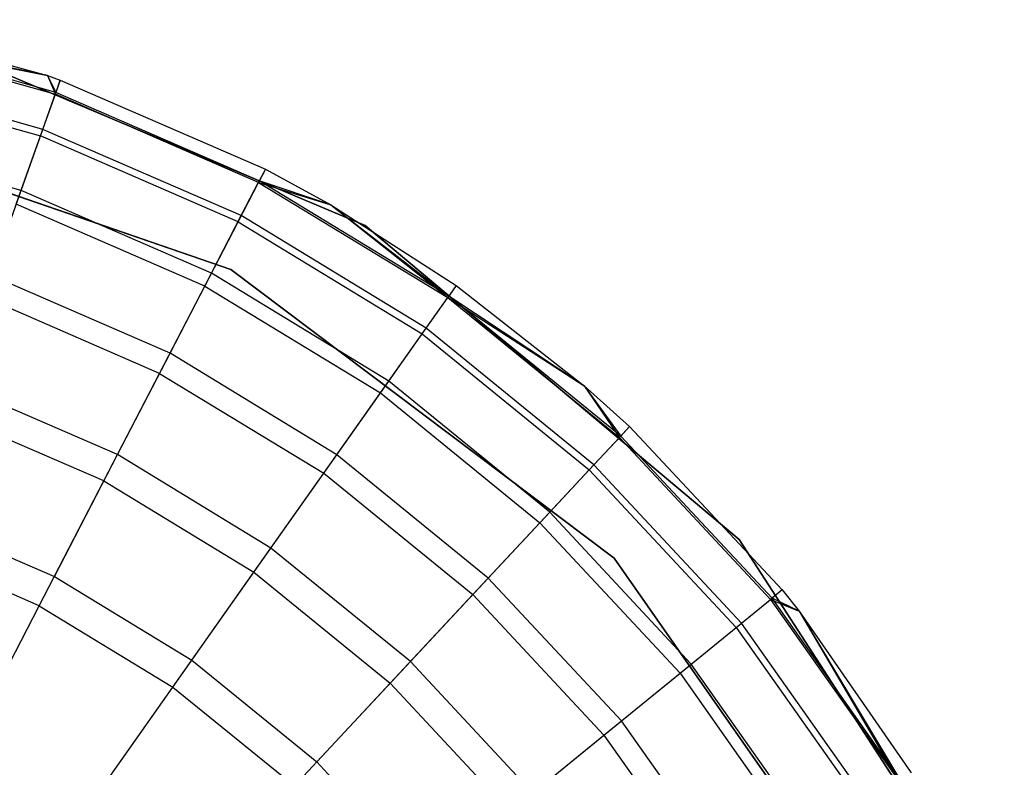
# Model space of a CAD drawing. Extents: x 0.4 to 40.3, y 0.4 to 40.3.
# Tile 165 of 243: x 37.392 to 37.688, y 10.875 to 11.1. Entities that reach past the tile are written whole.
import ezdxf

# ---------------------------------------------------------------- set-up
doc = ezdxf.new("R2010")
doc.units = 0
doc.header["$MEASUREMENT"] = 0
doc.layers.get('0').update_dxf_attribs({"color": 13, "linetype": 'CONTINUOUS'})

# ---------------------------------------------------------------- blocks, each defined once
blk = doc.blocks.new('ORTO-XII-B-11464-11465_ST0')
at = {"color": 0}
for p, q in [((37.33944, 11.09979, 10.31787), (37.40027, 11.08301, 10.31787)), ((37.33944, 11.09979, 11.89679), (37.40027, 11.08301, 11.89679)), ((37.33944, 11.09979, 10.31787), (37.40027, 11.08301, 10.31787)), ((37.33944, 11.09979, 11.89679), (37.40027, 11.08301, 11.89679)), ((37.33853, 11.0954, 11.94807), (37.40027, 11.08301, 11.89679)), ((37.33853, 11.0954, 11.94807), (37.40027, 11.08301, 11.89679)), ((37.33853, 11.0954, 11.94807), (37.40262, 11.07744, 11.94807)), ((37.33853, 11.0954, 11.94807), (37.40262, 11.07744, 11.94807)), ((37.40027, 11.08301, 10.31787), (37.33864, 11.09593, 10.23861)), ((37.40027, 11.08301, 10.31787), (37.33864, 11.09593, 10.23861)), ((37.4028, 11.07795, 10.23861), (37.33864, 11.09593, 10.23861)), ((37.4028, 11.07795, 10.23861), (37.33864, 11.09593, 10.23861)), ((37.49576, 11.03798, 10.00295), (37.36056, 11.09491, 10.00295)), ((37.36056, 11.09491, 3.31004), (37.49576, 11.03798, 3.31004)), ((37.49576, 11.03798, 10.00295), (37.36056, 11.09491, 10.00295)), ((37.36056, 11.09491, 3.31004), (37.49576, 11.03798, 3.31004)), ((37.33582, 11.08235, 11.99778), (37.39816, 11.06489, 11.99778)), ((37.33582, 11.08235, 11.99778), (37.39816, 11.06489, 11.99778)), ((37.39885, 11.06685, 10.16013), (37.33624, 11.0844, 10.16013)), ((37.39885, 11.06685, 10.16013), (37.33624, 11.0844, 10.16013)), ((37.40027, 11.08301, 10.31787), (37.4028, 11.07795, 10.23861)), ((37.40027, 11.08301, 10.31787), (37.40412, 11.08167, 10.31787)), ((37.40027, 11.08301, 10.31787), (37.4028, 11.07795, 10.23861)), ((37.40027, 11.08301, 11.89679), (37.40027, 11.08301, 10.31787)), ((37.40027, 11.08301, 11.89679), (37.40027, 11.08301, 10.31787)), ((37.40027, 11.08301, 11.89679), (37.40412, 11.08167, 11.89679)), ((37.40027, 11.08301, 10.31787), (37.40412, 11.08167, 10.31787)), ((37.40027, 11.08301, 11.89679), (37.40412, 11.08167, 11.89679)), ((37.40027, 11.08301, 11.89679), (37.40262, 11.07744, 11.94807)), ((37.40027, 11.08301, 11.89679), (37.40262, 11.07744, 11.94807)), ((37.40262, 11.07744, 11.94807), (37.40412, 11.08167, 11.89679)), ((37.40262, 11.07744, 11.94807), (37.40412, 11.08167, 11.89679)), ((37.40412, 11.08167, 10.31787), (37.4028, 11.07795, 10.23861)), ((37.40412, 11.08167, 10.31787), (37.4028, 11.07795, 10.23861)), ((37.40412, 11.08167, 10.31787), (37.46573, 11.05491, 10.31787)), ((37.40412, 11.08167, 11.89679), (37.40412, 11.08167, 10.31787)), ((37.40412, 11.08167, 11.89679), (37.40412, 11.08167, 10.31787)), ((37.40412, 11.08167, 11.89679), (37.46573, 11.05491, 11.89679)), ((37.40412, 11.08167, 10.31787), (37.46573, 11.05491, 10.31787)), ((37.40412, 11.08167, 11.89679), (37.46573, 11.05491, 11.89679)), ((37.39816, 11.06489, 11.99778), (37.40262, 11.07744, 11.94807)), ((37.39816, 11.06489, 11.99778), (37.40262, 11.07744, 11.94807)), ((37.39885, 11.06685, 10.16013), (37.4028, 11.07795, 10.23861)), ((37.39885, 11.06685, 10.16013), (37.4028, 11.07795, 10.23861)), ((37.46366, 11.05092, 11.94807), (37.40262, 11.07744, 11.94807)), ((37.46366, 11.05092, 11.94807), (37.40262, 11.07744, 11.94807)), ((37.46391, 11.05141, 10.23861), (37.4028, 11.07795, 10.23861)), ((37.46391, 11.05141, 10.23861), (37.4028, 11.07795, 10.23861)), ((37.31912, 11.07162, 10.00295), (37.45541, 11.02475, 10.00295)), ((37.45541, 11.02475, 3.31004), (37.31912, 11.07162, 3.31004)), ((37.45541, 11.02475, 3.31004), (37.31912, 11.07162, 3.31004)), ((37.31912, 11.07162, 10.00295), (37.45541, 11.02475, 10.00295)), ((37.39232, 11.04847, 10.08321), (37.39885, 11.06685, 10.16013)), ((37.39232, 11.04847, 10.08321), (37.39885, 11.06685, 10.16013)), ((37.45849, 11.04095, 10.16013), (37.39885, 11.06685, 10.16013)), ((37.45849, 11.04095, 10.16013), (37.39885, 11.06685, 10.16013)), ((37.39232, 11.04847, 10.08321), (37.33228, 11.0653, 10.08321)), ((37.39232, 11.04847, 10.08321), (37.33228, 11.0653, 10.08321)), ((37.39087, 11.04439, 12.04443), (37.39816, 11.06489, 11.99778)), ((37.39087, 11.04439, 12.04443), (37.39816, 11.06489, 11.99778)), ((37.45753, 11.0391, 11.99778), (37.39816, 11.06489, 11.99778)), ((37.45753, 11.0391, 11.99778), (37.39816, 11.06489, 11.99778)), ((37.46573, 11.05491, 11.89679), (37.46366, 11.05092, 11.94807)), ((37.46573, 11.05491, 11.89679), (37.46366, 11.05092, 11.94807)), ((37.46573, 11.05491, 10.31787), (37.46391, 11.05141, 10.23861)), ((37.46573, 11.05491, 10.31787), (37.46391, 11.05141, 10.23861)), ((37.46573, 11.05491, 10.31787), (37.48538, 11.04415, 10.31787)), ((37.46573, 11.05491, 11.89679), (37.46573, 11.05491, 10.31787)), ((37.46573, 11.05491, 11.89679), (37.46573, 11.05491, 10.31787)), ((37.46573, 11.05491, 11.89679), (37.48538, 11.04415, 11.89679)), ((37.46573, 11.05491, 10.31787), (37.48538, 11.04415, 10.31787)), ((37.46573, 11.05491, 11.89679), (37.48538, 11.04415, 11.89679)), ((37.45753, 11.0391, 11.99778), (37.46366, 11.05092, 11.94807)), ((37.45753, 11.0391, 11.99778), (37.46366, 11.05092, 11.94807)), ((37.45849, 11.04095, 10.16013), (37.46391, 11.05141, 10.23861)), ((37.45849, 11.04095, 10.16013), (37.46391, 11.05141, 10.23861)), ((37.46366, 11.05092, 11.94807), (37.48538, 11.04415, 11.89679)), ((37.46366, 11.05092, 11.94807), (37.48538, 11.04415, 11.89679)), ((37.46366, 11.05092, 11.94807), (37.52053, 11.01634, 11.94807)), ((37.46366, 11.05092, 11.94807), (37.52053, 11.01634, 11.94807)), ((37.48538, 11.04415, 10.31787), (37.46391, 11.05141, 10.23861)), ((37.48538, 11.04415, 10.31787), (37.46391, 11.05141, 10.23861)), ((37.52084, 11.01679, 10.23861), (37.46391, 11.05141, 10.23861)), ((37.52084, 11.01679, 10.23861), (37.46391, 11.05141, 10.23861)), ((37.38327, 11.023, 10.0086), (37.39232, 11.04847, 10.08321)), ((37.38327, 11.023, 10.0086), (37.39232, 11.04847, 10.08321)), ((37.44952, 11.02363, 10.08321), (37.39232, 11.04847, 10.08321)), ((37.44952, 11.02363, 10.08321), (37.39232, 11.04847, 10.08321)), ((37.44753, 11.01978, 12.04443), (37.39087, 11.04439, 12.04443)), ((37.44753, 11.01978, 12.04443), (37.39087, 11.04439, 12.04443)), ((37.48538, 11.04415, 10.31787), (37.52084, 11.01679, 10.23861)), ((37.48538, 11.04415, 10.31787), (37.52312, 11.02001, 10.31787)), ((37.48538, 11.04415, 10.31787), (37.52084, 11.01679, 10.23861)), ((37.48538, 11.04415, 11.89679), (37.48538, 11.04415, 10.31787)), ((37.48538, 11.04415, 11.89679), (37.48538, 11.04415, 10.31787)), ((37.48538, 11.04415, 11.89679), (37.52312, 11.02001, 11.89679)), ((37.48538, 11.04415, 10.31787), (37.52312, 11.02001, 10.31787)), ((37.48538, 11.04415, 11.89679), (37.52312, 11.02001, 11.89679)), ((37.48538, 11.04415, 11.89679), (37.52053, 11.01634, 11.94807)), ((37.48538, 11.04415, 11.89679), (37.52053, 11.01634, 11.94807)), ((37.44952, 11.02363, 10.08321), (37.45849, 11.04095, 10.16013)), ((37.44952, 11.02363, 10.08321), (37.45849, 11.04095, 10.16013)), ((37.51405, 11.00716, 10.16013), (37.45849, 11.04095, 10.16013)), ((37.51405, 11.00716, 10.16013), (37.45849, 11.04095, 10.16013)), ((37.44753, 11.01978, 12.04443), (37.45753, 11.0391, 11.99778)), ((37.44753, 11.01978, 12.04443), (37.45753, 11.0391, 11.99778)), ((37.45753, 11.0391, 11.99778), (37.51285, 11.00546, 11.99778)), ((37.45753, 11.0391, 11.99778), (37.51285, 11.00546, 11.99778)), ((37.60817, 10.94374, 10.00295), (37.49576, 11.03798, 10.00295)), ((37.49576, 11.03798, 3.31004), (37.60817, 10.94374, 3.31004)), ((37.49576, 11.03798, 10.00295), (37.49576, 11.03798, 3.31004)), ((37.60817, 10.94374, 10.00295), (37.49576, 11.03798, 10.00295)), ((37.49576, 11.03798, 3.31004), (37.60817, 10.94374, 3.31004)), ((37.49576, 11.03798, 10.00295), (37.49576, 11.03798, 3.31004)), ((37.43708, 10.99962, 10.0086), (37.38327, 11.023, 10.0086)), ((37.43708, 10.99962, 10.0086), (37.38327, 11.023, 10.0086)), ((37.43708, 10.99962, 10.0086), (37.44952, 11.02363, 10.08321)), ((37.43708, 10.99962, 10.0086), (37.44952, 11.02363, 10.08321)), ((37.5028, 10.99123, 10.08321), (37.44952, 11.02363, 10.08321)), ((37.5028, 10.99123, 10.08321), (37.44952, 11.02363, 10.08321)), ((37.45541, 11.02475, 10.00295), (37.57054, 10.93807, 10.00295)), ((37.57054, 10.93807, 3.31004), (37.45541, 11.02475, 3.31004)), ((37.45541, 11.02475, 3.31004), (37.45541, 11.02475, 10.00295)), ((37.45541, 11.02475, 3.31004), (37.45541, 11.02475, 10.00295)), ((37.57054, 10.93807, 3.31004), (37.45541, 11.02475, 3.31004)), ((37.45541, 11.02475, 10.00295), (37.57054, 10.93807, 10.00295)), ((37.43395, 10.99357, 12.08659), (37.44753, 11.01978, 12.04443)), ((37.43395, 10.99357, 12.08659), (37.44753, 11.01978, 12.04443)), ((37.44753, 11.01978, 12.04443), (37.5003, 10.98769, 12.04443)), ((37.44753, 11.01978, 12.04443), (37.5003, 10.98769, 12.04443)), ((37.52312, 11.02001, 11.89679), (37.52053, 11.01634, 11.94807)), ((37.52312, 11.02001, 11.89679), (37.52053, 11.01634, 11.94807)), ((37.52312, 11.02001, 10.31787), (37.52084, 11.01679, 10.23861)), ((37.52312, 11.02001, 10.31787), (37.52084, 11.01679, 10.23861)), ((37.52312, 11.02001, 10.31787), (37.56159, 10.98988, 10.31787)), ((37.52312, 11.02001, 11.89679), (37.52312, 11.02001, 10.31787)), ((37.52312, 11.02001, 11.89679), (37.52312, 11.02001, 10.31787)), ((37.52312, 11.02001, 11.89679), (37.56159, 10.98988, 11.89679)), ((37.52312, 11.02001, 10.31787), (37.56159, 10.98988, 10.31787)), ((37.52312, 11.02001, 11.89679), (37.56159, 10.98988, 11.89679)), ((37.43395, 10.99357, 12.08659), (37.38099, 11.01657, 12.08659)), ((37.43395, 10.99357, 12.08659), (37.38099, 11.01657, 12.08659)), ((37.51405, 11.00716, 10.16013), (37.52084, 11.01679, 10.23861)), ((37.51405, 11.00716, 10.16013), (37.52084, 11.01679, 10.23861)), ((37.56159, 10.98988, 10.31787), (37.52084, 11.01679, 10.23861)), ((37.56159, 10.98988, 10.31787), (37.52084, 11.01679, 10.23861)), ((37.57253, 10.97474, 10.23861), (37.52084, 11.01679, 10.23861)), ((37.57253, 10.97474, 10.23861), (37.52084, 11.01679, 10.23861)), ((37.51285, 11.00546, 11.99778), (37.52053, 11.01634, 11.94807)), ((37.51285, 11.00546, 11.99778), (37.52053, 11.01634, 11.94807)), ((37.52053, 11.01634, 11.94807), (37.56159, 10.98988, 11.89679)), ((37.52053, 11.01634, 11.94807), (37.56159, 10.98988, 11.89679)), ((37.52053, 11.01634, 11.94807), (37.57216, 10.97434, 11.94807)), ((37.52053, 11.01634, 11.94807), (37.57216, 10.97434, 11.94807)), ((37.5003, 10.98769, 12.04443), (37.51285, 11.00546, 11.99778)), ((37.5003, 10.98769, 12.04443), (37.51285, 11.00546, 11.99778)), ((37.5028, 10.99123, 10.08321), (37.51405, 11.00716, 10.16013)), ((37.5028, 10.99123, 10.08321), (37.51405, 11.00716, 10.16013)), ((37.51285, 11.00546, 11.99778), (37.56306, 10.9646, 11.99778)), ((37.51285, 11.00546, 11.99778), (37.56306, 10.9646, 11.99778)), ((37.56449, 10.96613, 10.16013), (37.51405, 11.00716, 10.16013)), ((37.56449, 10.96613, 10.16013), (37.51405, 11.00716, 10.16013)), ((37.4213, 10.96917, 9.93704), (37.43708, 10.99962, 10.0086)), ((37.4213, 10.96917, 9.93704), (37.43708, 10.99962, 10.0086)), ((37.48721, 10.96914, 10.0086), (37.43708, 10.99962, 10.0086)), ((37.48721, 10.96914, 10.0086), (37.43708, 10.99962, 10.0086)), ((37.4172, 10.96126, 12.12299), (37.43395, 10.99357, 12.08659)), ((37.4172, 10.96126, 12.12299), (37.43395, 10.99357, 12.08659)), ((37.43395, 10.99357, 12.08659), (37.48328, 10.96357, 12.08659)), ((37.43395, 10.99357, 12.08659), (37.48328, 10.96357, 12.08659)), ((37.4213, 10.96917, 9.93704), (37.37178, 10.99068, 9.93704)), ((37.4213, 10.96917, 9.93704), (37.37178, 10.99068, 9.93704)), ((37.48721, 10.96914, 10.0086), (37.5028, 10.99123, 10.08321)), ((37.48721, 10.96914, 10.0086), (37.5028, 10.99123, 10.08321)), ((37.55118, 10.95187, 10.08321), (37.5028, 10.99123, 10.08321)), ((37.55118, 10.95187, 10.08321), (37.5028, 10.99123, 10.08321)), ((37.56159, 10.98988, 10.31787), (37.57253, 10.97474, 10.23861)), ((37.56159, 10.98988, 10.31787), (37.57522, 10.97762, 10.31787)), ((37.56159, 10.98988, 10.31787), (37.57253, 10.97474, 10.23861)), ((37.56159, 10.98988, 11.89679), (37.56159, 10.98988, 10.31787)), ((37.56159, 10.98988, 11.89679), (37.56159, 10.98988, 10.31787)), ((37.56159, 10.98988, 11.89679), (37.57522, 10.97762, 11.89679)), ((37.56159, 10.98988, 10.31787), (37.57522, 10.97762, 10.31787)), ((37.56159, 10.98988, 11.89679), (37.57522, 10.97762, 11.89679)), ((37.56159, 10.98988, 11.89679), (37.57216, 10.97434, 11.94807)), ((37.56159, 10.98988, 11.89679), (37.57216, 10.97434, 11.94807)), ((37.48328, 10.96357, 12.08659), (37.5003, 10.98769, 12.04443)), ((37.48328, 10.96357, 12.08659), (37.5003, 10.98769, 12.04443)), ((37.5003, 10.98769, 12.04443), (37.54822, 10.94871, 12.04443)), ((37.5003, 10.98769, 12.04443), (37.54822, 10.94871, 12.04443)), ((37.4172, 10.96126, 12.12299), (37.3688, 10.98228, 12.12299)), ((37.4172, 10.96126, 12.12299), (37.3688, 10.98228, 12.12299)), ((37.57216, 10.97434, 11.94807), (37.57522, 10.97762, 11.89679)), ((37.57216, 10.97434, 11.94807), (37.57522, 10.97762, 11.89679)), ((37.57522, 10.97762, 10.31787), (37.57253, 10.97474, 10.23861)), ((37.57522, 10.97762, 10.31787), (37.57253, 10.97474, 10.23861)), ((37.57522, 10.97762, 10.31787), (37.62106, 10.92853, 10.31787)), ((37.57522, 10.97762, 11.89679), (37.57522, 10.97762, 10.31787)), ((37.57522, 10.97762, 11.89679), (37.57522, 10.97762, 10.31787)), ((37.57522, 10.97762, 11.89679), (37.62106, 10.92853, 11.89679)), ((37.57522, 10.97762, 10.31787), (37.62106, 10.92853, 10.31787)), ((37.57522, 10.97762, 11.89679), (37.62106, 10.92853, 11.89679)), ((37.56306, 10.9646, 11.99778), (37.57216, 10.97434, 11.94807)), ((37.56306, 10.9646, 11.99778), (37.57216, 10.97434, 11.94807)), ((37.56449, 10.96613, 10.16013), (37.57253, 10.97474, 10.23861)), ((37.56449, 10.96613, 10.16013), (37.57253, 10.97474, 10.23861)), ((37.61758, 10.9257, 11.94807), (37.57216, 10.97434, 11.94807)), ((37.61758, 10.9257, 11.94807), (37.57216, 10.97434, 11.94807)), ((37.61801, 10.92604, 10.23861), (37.57253, 10.97474, 10.23861)), ((37.61801, 10.92604, 10.23861), (37.57253, 10.97474, 10.23861)), ((37.40233, 10.93256, 9.86923), (37.4213, 10.96917, 9.93704)), ((37.40233, 10.93256, 9.86923), (37.4213, 10.96917, 9.93704)), ((37.46743, 10.94112, 9.93704), (37.4213, 10.96917, 9.93704)), ((37.46743, 10.94112, 9.93704), (37.4213, 10.96917, 9.93704)), ((37.46743, 10.94112, 9.93704), (37.48721, 10.96914, 10.0086)), ((37.46743, 10.94112, 9.93704), (37.48721, 10.96914, 10.0086)), ((37.53272, 10.93211, 10.0086), (37.48721, 10.96914, 10.0086)), ((37.53272, 10.93211, 10.0086), (37.48721, 10.96914, 10.0086)), ((37.46229, 10.93384, 12.12299), (37.48328, 10.96357, 12.08659)), ((37.46229, 10.93384, 12.12299), (37.48328, 10.96357, 12.08659)), ((37.48328, 10.96357, 12.08659), (37.52807, 10.92713, 12.08659)), ((37.48328, 10.96357, 12.08659), (37.52807, 10.92713, 12.08659)), ((37.54822, 10.94871, 12.04443), (37.56306, 10.9646, 11.99778)), ((37.54822, 10.94871, 12.04443), (37.56306, 10.9646, 11.99778)), ((37.55118, 10.95187, 10.08321), (37.56449, 10.96613, 10.16013)), ((37.55118, 10.95187, 10.08321), (37.56449, 10.96613, 10.16013)), ((37.60725, 10.91729, 11.99778), (37.56306, 10.9646, 11.99778)), ((37.60725, 10.91729, 11.99778), (37.56306, 10.9646, 11.99778)), ((37.60887, 10.91861, 10.16013), (37.56449, 10.96613, 10.16013)), ((37.60887, 10.91861, 10.16013), (37.56449, 10.96613, 10.16013)), ((37.3978, 10.92382, 12.15251), (37.4172, 10.96126, 12.12299)), ((37.3978, 10.92382, 12.15251), (37.4172, 10.96126, 12.12299)), ((37.4172, 10.96126, 12.12299), (37.46229, 10.93384, 12.12299)), ((37.4172, 10.96126, 12.12299), (37.46229, 10.93384, 12.12299)), ((37.35798, 10.95183, 9.86923), (37.40233, 10.93256, 9.86923)), ((37.35798, 10.95183, 9.86923), (37.40233, 10.93256, 9.86923)), ((37.53272, 10.93211, 10.0086), (37.55118, 10.95187, 10.08321)), ((37.53272, 10.93211, 10.0086), (37.55118, 10.95187, 10.08321)), ((37.59374, 10.9063, 10.08321), (37.55118, 10.95187, 10.08321)), ((37.59374, 10.9063, 10.08321), (37.55118, 10.95187, 10.08321)), ((37.52807, 10.92713, 12.08659), (37.54822, 10.94871, 12.04443)), ((37.52807, 10.92713, 12.08659), (37.54822, 10.94871, 12.04443)), ((37.59038, 10.90356, 12.04443), (37.54822, 10.94871, 12.04443)), ((37.59038, 10.90356, 12.04443), (37.54822, 10.94871, 12.04443)), ((37.3978, 10.92382, 12.15251), (37.35468, 10.94255, 12.15251)), ((37.3978, 10.92382, 12.15251), (37.35468, 10.94255, 12.15251)), ((37.68781, 10.82054, 10.00295), (37.60817, 10.94374, 10.00295)), ((37.60817, 10.94374, 3.31004), (37.68781, 10.82054, 3.31004)), ((37.60817, 10.94374, 10.00295), (37.60817, 10.94374, 3.31004)), ((37.68781, 10.82054, 10.00295), (37.60817, 10.94374, 10.00295)), ((37.60817, 10.94374, 3.31004), (37.68781, 10.82054, 3.31004)), ((37.60817, 10.94374, 10.00295), (37.60817, 10.94374, 3.31004)), ((37.44365, 10.90743, 9.86923), (37.46743, 10.94112, 9.93704)), ((37.44365, 10.90743, 9.86923), (37.46743, 10.94112, 9.93704)), ((37.50931, 10.90704, 9.93704), (37.46743, 10.94112, 9.93704)), ((37.50931, 10.90704, 9.93704), (37.46743, 10.94112, 9.93704)), ((37.57054, 10.93807, 10.00295), (37.65325, 10.82005, 10.00295)), ((37.65325, 10.82005, 3.31004), (37.57054, 10.93807, 3.31004)), ((37.57054, 10.93807, 3.31004), (37.57054, 10.93807, 10.00295)), ((37.57054, 10.93807, 3.31004), (37.57054, 10.93807, 10.00295)), ((37.65325, 10.82005, 3.31004), (37.57054, 10.93807, 3.31004)), ((37.57054, 10.93807, 10.00295), (37.65325, 10.82005, 10.00295)), ((37.43797, 10.89939, 12.15251), (37.46229, 10.93384, 12.12299)), ((37.43797, 10.89939, 12.15251), (37.46229, 10.93384, 12.12299)), ((37.46229, 10.93384, 12.12299), (37.50322, 10.90053, 12.12299)), ((37.46229, 10.93384, 12.12299), (37.50322, 10.90053, 12.12299)), ((37.40233, 10.93256, 9.86923), (37.44365, 10.90743, 9.86923)), ((37.40233, 10.93256, 9.86923), (37.44365, 10.90743, 9.86923)), ((37.50931, 10.90704, 9.93704), (37.53272, 10.93211, 10.0086)), ((37.50931, 10.90704, 9.93704), (37.53272, 10.93211, 10.0086)), ((37.57277, 10.88924, 10.0086), (37.53272, 10.93211, 10.0086)), ((37.57277, 10.88924, 10.0086), (37.53272, 10.93211, 10.0086)), ((37.62106, 10.92853, 11.89679), (37.61758, 10.9257, 11.94807)), ((37.62106, 10.92853, 11.89679), (37.61758, 10.9257, 11.94807)), ((37.62106, 10.92853, 10.31787), (37.61801, 10.92604, 10.23861)), ((37.62106, 10.92853, 10.31787), (37.61801, 10.92604, 10.23861)), ((37.62106, 10.92853, 10.31787), (37.62615, 10.92217, 10.31787)), ((37.62106, 10.92853, 11.89679), (37.62106, 10.92853, 10.31787)), ((37.62106, 10.92853, 11.89679), (37.62106, 10.92853, 10.31787)), ((37.62106, 10.92853, 11.89679), (37.62615, 10.92217, 11.89679)), ((37.62106, 10.92853, 10.31787), (37.62615, 10.92217, 10.31787)), ((37.62106, 10.92853, 11.89679), (37.62615, 10.92217, 11.89679)), ((37.50322, 10.90053, 12.12299), (37.52807, 10.92713, 12.08659)), ((37.50322, 10.90053, 12.12299), (37.52807, 10.92713, 12.08659)), ((37.56748, 10.88493, 12.08659), (37.52807, 10.92713, 12.08659)), ((37.56748, 10.88493, 12.08659), (37.52807, 10.92713, 12.08659)), ((37.60725, 10.91729, 11.99778), (37.61758, 10.9257, 11.94807)), ((37.60725, 10.91729, 11.99778), (37.61758, 10.9257, 11.94807)), ((37.60887, 10.91861, 10.16013), (37.61801, 10.92604, 10.23861)), ((37.60887, 10.91861, 10.16013), (37.61801, 10.92604, 10.23861)), ((37.61758, 10.9257, 11.94807), (37.62615, 10.92217, 11.89679)), ((37.61758, 10.9257, 11.94807), (37.62615, 10.92217, 11.89679)), ((37.61758, 10.9257, 11.94807), (37.65597, 10.87132, 11.94807)), ((37.61758, 10.9257, 11.94807), (37.65597, 10.87132, 11.94807)), ((37.62615, 10.92217, 10.31787), (37.61801, 10.92604, 10.23861)), ((37.62615, 10.92217, 10.31787), (37.61801, 10.92604, 10.23861)), ((37.65643, 10.87161, 10.23861), (37.61801, 10.92604, 10.23861)), ((37.65643, 10.87161, 10.23861), (37.61801, 10.92604, 10.23861)), ((37.37634, 10.8824, 12.17426), (37.3978, 10.92382, 12.15251)), ((37.37634, 10.8824, 12.17426), (37.3978, 10.92382, 12.15251)), ((37.3978, 10.92382, 12.15251), (37.43797, 10.89939, 12.15251)), ((37.3978, 10.92382, 12.15251), (37.43797, 10.89939, 12.15251)), ((37.62615, 10.92217, 10.31787), (37.65643, 10.87161, 10.23861)), ((37.62615, 10.92217, 10.31787), (37.6598, 10.87366, 10.31787)), ((37.62615, 10.92217, 10.31787), (37.65643, 10.87161, 10.23861)), ((37.62615, 10.92217, 11.89679), (37.62615, 10.92217, 10.31787)), ((37.62615, 10.92217, 11.89679), (37.62615, 10.92217, 10.31787)), ((37.62615, 10.92217, 11.89679), (37.6598, 10.87366, 11.89679)), ((37.62615, 10.92217, 10.31787), (37.6598, 10.87366, 10.31787)), ((37.62615, 10.92217, 11.89679), (37.6598, 10.87366, 11.89679)), ((37.62615, 10.92217, 11.89679), (37.65597, 10.87132, 11.94807)), ((37.62615, 10.92217, 11.89679), (37.65597, 10.87132, 11.94807)), ((37.59038, 10.90356, 12.04443), (37.60725, 10.91729, 11.99778)), ((37.59038, 10.90356, 12.04443), (37.60725, 10.91729, 11.99778)), ((37.59374, 10.9063, 10.08321), (37.60887, 10.91861, 10.16013)), ((37.59374, 10.9063, 10.08321), (37.60887, 10.91861, 10.16013)), ((37.60725, 10.91729, 11.99778), (37.64458, 10.8644, 11.99778)), ((37.60725, 10.91729, 11.99778), (37.64458, 10.8644, 11.99778)), ((37.64637, 10.86549, 10.16013), (37.60887, 10.91861, 10.16013)), ((37.64637, 10.86549, 10.16013), (37.60887, 10.91861, 10.16013)), ((37.44365, 10.90743, 9.86923), (37.48117, 10.87691, 9.86923)), ((37.44365, 10.90743, 9.86923), (37.48117, 10.87691, 9.86923)), ((37.48117, 10.87691, 9.86923), (37.50931, 10.90704, 9.93704)), ((37.48117, 10.87691, 9.86923), (37.50931, 10.90704, 9.93704)), ((37.54616, 10.86759, 9.93704), (37.50931, 10.90704, 9.93704)), ((37.54616, 10.86759, 9.93704), (37.50931, 10.90704, 9.93704)), ((37.57277, 10.88924, 10.0086), (37.59374, 10.9063, 10.08321)), ((37.57277, 10.88924, 10.0086), (37.59374, 10.9063, 10.08321)), ((37.6297, 10.85535, 10.08321), (37.59374, 10.9063, 10.08321)), ((37.6297, 10.85535, 10.08321), (37.59374, 10.9063, 10.08321)), ((37.56748, 10.88493, 12.08659), (37.59038, 10.90356, 12.04443)), ((37.56748, 10.88493, 12.08659), (37.59038, 10.90356, 12.04443)), ((37.59038, 10.90356, 12.04443), (37.626, 10.8531, 12.04443)), ((37.59038, 10.90356, 12.04443), (37.626, 10.8531, 12.04443)), ((37.41108, 10.86128, 12.17426), (37.43797, 10.89939, 12.15251)), ((37.41108, 10.86128, 12.17426), (37.43797, 10.89939, 12.15251)), ((37.43797, 10.89939, 12.15251), (37.47445, 10.86972, 12.15251)), ((37.43797, 10.89939, 12.15251), (37.47445, 10.86972, 12.15251)), ((37.47445, 10.86972, 12.15251), (37.50322, 10.90053, 12.12299)), ((37.47445, 10.86972, 12.15251), (37.50322, 10.90053, 12.12299)), ((37.53925, 10.86197, 12.12299), (37.50322, 10.90053, 12.12299)), ((37.53925, 10.86197, 12.12299), (37.50322, 10.90053, 12.12299)), ((37.54616, 10.86759, 9.93704), (37.57277, 10.88924, 10.0086)), ((37.54616, 10.86759, 9.93704), (37.57277, 10.88924, 10.0086)), ((37.6066, 10.84131, 10.0086), (37.57277, 10.88924, 10.0086)), ((37.6066, 10.84131, 10.0086), (37.57277, 10.88924, 10.0086)), ((37.53925, 10.86197, 12.12299), (37.56748, 10.88493, 12.08659)), ((37.53925, 10.86197, 12.12299), (37.56748, 10.88493, 12.08659)), ((37.56748, 10.88493, 12.08659), (37.60077, 10.83776, 12.08659)), ((37.56748, 10.88493, 12.08659), (37.60077, 10.83776, 12.08659)), ((37.48117, 10.87691, 9.86923), (37.51418, 10.84157, 9.86923)), ((37.48117, 10.87691, 9.86923), (37.51418, 10.84157, 9.86923))]:
    blk.add_line(p, q, dxfattribs=at)

msp = doc.modelspace()

# ---------------------------------------------------------------- block references
at = {"color": 0}
msp.add_blockref('ORTO-XII-B-11464-11465_ST0', (0, 0), dxfattribs=at)

doc.saveas('drawing.dxf')
